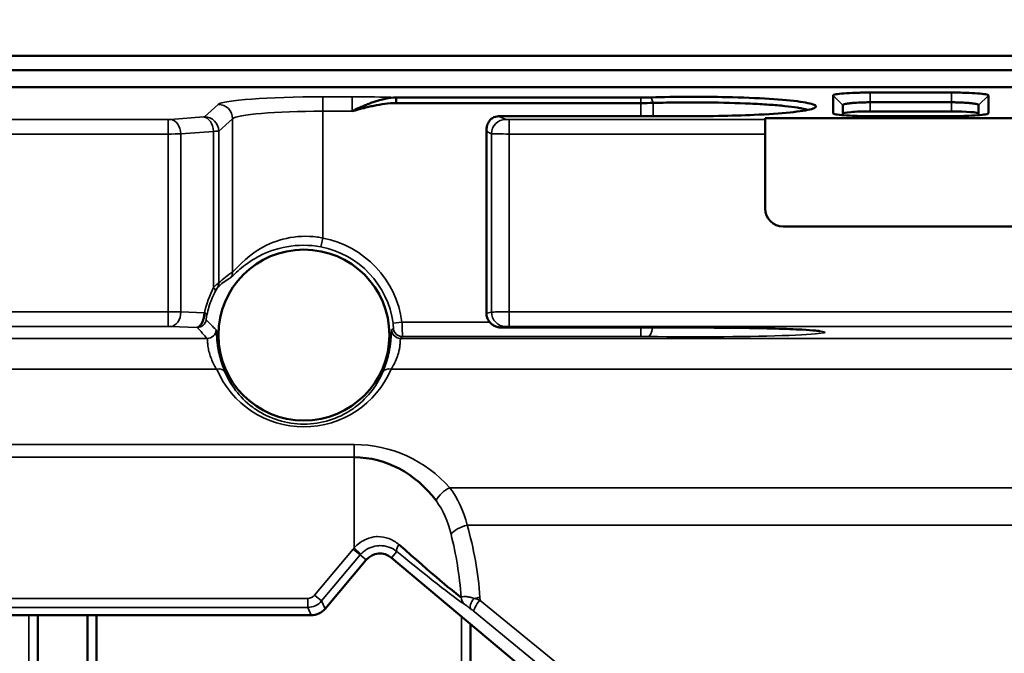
# Model space of a CAD drawing. Header units: millimetres. Extents: x 0 to 4638, y -120 to 1188.
# Tile 127 of 256: x 401 to 455, y 990 to 1025. Entities that reach past the tile are written whole.
import ezdxf

# ---------------------------------------------------------------- set-up
doc = ezdxf.new("R2010")
doc.units = ezdxf.units.MM
doc.header["$LTSCALE"] = 2
for name, color, linetype, lineweight in [('Bemaßung (ISO)', 7, 'Continuous', 25), ('Sichtbar (ISO)', 7, 'Continuous', 50), ('Sichtbar schmal (ISO)', 7, 'Continuous', 35)]:
    doc.layers.add(name, color=color, linetype=linetype, lineweight=lineweight)
doc.styles.add('Notiztext (DIN)', font='isocpeur.ttf')
doc.dimstyles.new('Standard (DIN)', dxfattribs={"dimscale": 2, "dimtxt": 3.5, "dimasz": 2.5, "dimexe": 2, "dimexo": 0.5, "dimgap": 0.5, "dimtad": 1, "dimrnd": 1e-08, "dimtxsty": 'Notiztext (DIN)', "dimcen": 0.09, "dimdle": 10, "dimclrd": 256, "dimclre": 256, "dimclrt": 256, "dimadec": 0, "dimazin": 0, "dimtfac": 1, "dimtmove": 0, "dimatfit": 3, "dimfxl": 1, "dimtolj": 1, "dimtzin": 0, "dimlwd": -1, "dimlwe": -1, "dimarcsym": 0})

# ---------------------------------------------------------------- blocks, each defined once
blk = doc.blocks.new('*D37')
at = {"layer": 'Bemaßung (ISO)', "transparency": 16777216}
for p, q in [((260.895, 939.952), (260.895, 1084.205)), ((694.895, 939.352), (694.895, 1084.205)), ((265.895, 1080.205), (689.895, 1080.205))]:
    blk.add_line(p, q, dxfattribs=at)
for points in [[(265.895, 1081.038), (265.895, 1079.372), (260.895, 1080.205)], [(689.895, 1081.038), (689.895, 1079.372), (694.895, 1080.205)]]:
    blk.add_solid(points, dxfattribs=at)
at = {"layer": 'Defpoints', "color": 0, "transparency": 16777216}
for p in [(694.895, 1080.205), (260.895, 938.952), (694.895, 938.352)]:
    blk.add_point(p, dxfattribs=at)
at = {"layer": 'Bemaßung (ISO)', "transparency": 16777216, "insert": (470.545, 1088.205), "char_height": 7, "attachment_point": 1, "style": 'Notiztext (DIN)'}
blk.add_mtext('\\A1;434', dxfattribs=at)

msp = doc.modelspace()

# ---------------------------------------------------------------- linework, layer by layer
at = {"layer": 'Sichtbar (ISO)'}
for p, q in [((468.3166, 1022.9019), (389.9578, 1022.9019)), ((468.025, 1022.1019), (390.1723, 1022.1019)), ((391.0362, 1021.1649), (467.1249, 1021.1649)), ((445.6538, 1019.7252), (445.6538, 1020.709)), ((447.6947, 1020.8696), (452.1947, 1020.8696)), ((454.2356, 1020.709), (454.2356, 1019.7252)), ((421.4902, 1020.5971), (435.0224, 1020.5971)), ((421.4902, 1020.2874), (421.4902, 1020.5971)), ((435.0224, 1020.2874), (421.4902, 1020.2874)), ((446.1947, 1020.1698), (446.1947, 1019.6163)), ((452.1947, 1020.3304), (447.6947, 1020.3304)), ((453.6947, 1019.6163), (453.6947, 1020.1698)), ((447.6947, 1019.8273), (452.1947, 1019.8273)), ((437.1961, 1019.5673), (427.4856, 1019.5673)), ((441.8947, 1019.4492), (441.8947, 1019.3734)), ((441.8947, 1019.4492), (473.489, 1019.4492)), ((441.8947, 1018.5759), (441.8947, 1019.3734)), ((452.1947, 1019.5646), (447.6947, 1019.5646)), ((426.4856, 1018.8237), (426.4856, 1008.6708)), ((441.8947, 1018.5759), (441.8947, 1014.4518)), ((512.8947, 1013.4518), (442.8947, 1013.4518)), ((437.8947, 1007.8638), (427.4856, 1007.8638)), ((421.2437, 995.1309), (430.4367, 987.4171)), ((417.5703, 992.3089), (419.8349, 995.0077)), ((396.4538, 991.9519), (416.8047, 991.9519)), ((401.6822, 948.7033), (401.6822, 991.9519)), ((404.4347, 954.8743), (404.4347, 991.9519)), ((404.9347, 955.4702), (404.9347, 991.9519)), ((425.6072, 991.4695), (425.6072, 980.1067))]:
    msp.add_line(p, q, dxfattribs=at)
msp.add_circle((416.3947, 1007.4519), 4.7283, dxfattribs=at)
for centre, start, end in [((442.8947, 1014.4518), 180, 270), ((420.6009, 994.3649), 50, 140)]:
    msp.add_arc(centre, 1, start, end, dxfattribs=at)
for centre, major_axis, ratio, start_param, end_param in [((435.0943, 1020.6976), (1.4613, 0.0049), 0.0686424, 4.6629047, 5.0605813), ((435.0224, 1020.4198), (-1.996, 0), 0.0662965, 1.5708129, 1.9162259), ((447.6947, 1019.7092), (1.5, 0), 0.0787017, 1.5707963, 3.1415927), ((452.1947, 1019.7092), (1.5, 0), 0.0787017, 0, 1.5707963), ((427.4445, 1019.5241), (0.6245, 0.0028), 0.0690397, 1.5045669, 2.040886), ((419.1815, 993.6876), (0, 7), 0.8571429, 5.4298151, 6.2831853), ((419.1815, 998.3714), (-5.9982, 5.4598), 0.0270241, 2.0191557, 2.9994436), ((419.1815, 998.3714), (-5.9982, 5.4598), 0.0270241, 2.9994598, 2.9994862), ((416.8042, 992.9525), (0.4229, -0.907), 0.9992585, 5.847137, 6.7192336)]:
    msp.add_ellipse(centre, major_axis=major_axis, ratio=ratio, start_param=start_param, end_param=end_param, dxfattribs=at)
for points, knots in [([(445.6538, 1020.709), (445.6537, 1020.7198), (445.6677, 1020.7305), (445.7225, 1020.7517), (445.7634, 1020.762), (445.9197, 1020.7909), (446.069, 1020.8083), (446.4402, 1020.8373), (446.6615, 1020.849), (447.0278, 1020.8612), (447.158, 1020.8643), (447.4237, 1020.8685), (447.5591, 1020.8696), (447.6947, 1020.8696)], [-0.32125395, -0.32125395, -0.32125395, -0.32125395, -0.27996145, -0.27996145, -0.23869753, -0.23869753, -0.15996189, -0.15996189, -0.08132953, -0.08132953, -0.04065842, -0.04065842, 0, 0, 0, 0]), ([(452.1947, 1020.8696), (452.3317, 1020.8696), (452.4687, 1020.8685), (452.7371, 1020.8642), (452.8686, 1020.861), (453.2356, 1020.8487), (453.4563, 1020.8369), (453.8258, 1020.8077), (453.9742, 1020.7903), (454.1809, 1020.7516), (454.2357, 1020.7303), (454.2356, 1020.709)], [-0.32133819, -0.32133819, -0.32133819, -0.32133819, -0.28015289, -0.28015289, -0.23897683, -0.23897683, -0.16028395, -0.16028395, -0.08154939, -0.08154939, 0, 0, 0, 0]), ([(419.0552, 1019.8351), (419.3002, 1019.9523), (419.5185, 1020.0547), (419.7124, 1020.1386), (419.8094, 1020.1806), (419.9001, 1020.2181), (419.9844, 1020.2513), (420.0687, 1020.2845), (420.0987, 1020.2965), (420.2175, 1020.3385), (420.6927, 1020.5065), (421.1262, 1020.5902), (421.4902, 1020.5971)], [0, 0, 0, 0, 0.25, 0.25, 0.25, 0.375, 0.375, 0.375, 0.5, 0.5, 0.5, 1, 1, 1, 1]), ([(421.4902, 1020.2874), (421.2959, 1020.287), (421.0553, 1020.2684), (420.8711, 1020.2447), (420.6869, 1020.2211), (420.4417, 1020.1774), (420.2591, 1020.1394), (420.1678, 1020.1204), (420.0718, 1020.099), (419.9711, 1020.0753), (419.8703, 1020.0516), (419.7308, 1020.0168), (419.6546, 1019.9972), (419.5023, 1019.9579), (419.3025, 1019.9039), (419.0552, 1019.8351)], [0, 0, 0, 0, 0.25, 0.25, 0.25, 0.5, 0.5, 0.5, 0.625, 0.625, 0.625, 0.75, 0.75, 0.75, 1, 1, 1, 1]), ([(435.5932, 1020.6049), (436.2609, 1020.6239), (436.9665, 1020.6343), (438.3863, 1020.6379), (439.0951, 1020.6311), (440.6321, 1020.5962), (441.4253, 1020.5641), (442.8167, 1020.4775), (443.3996, 1020.4238), (444.2705, 1020.3015), (444.5484, 1020.2344), (444.7628, 1020.0958), (444.6968, 1020.0255), (444.2231, 1019.8903), (443.8201, 1019.8271), (442.7311, 1019.7167), (442.0561, 1019.6704), (440.6712, 1019.6079), (440.0044, 1019.5878), (438.6133, 1019.5645), (437.9016, 1019.5616), (437.1961, 1019.5673)], [-2.4523112, -2.4523112, -2.4523112, -2.4523112, -2.239306, -2.239306, -2.0260691, -2.0260691, -1.7609378, -1.7609378, -1.4936475, -1.4936475, -1.2267412, -1.2267412, -0.959617, -0.959617, -0.6917635, -0.6917635, -0.425553, -0.425553, -0.2128637, -0.2128637, -0.0000984, -0.0000984, -0.0000984, -0.0000984]), ([(444.2423, 1019.9062), (444.1664, 1019.9346), (444.0625, 1019.9624), (443.8534, 1020.0057), (443.7655, 1020.0216), (443.4745, 1020.068), (443.2445, 1020.0972), (442.7187, 1020.1518), (442.4241, 1020.1768), (441.782, 1020.2217), (441.4365, 1020.2416), (440.3352, 1020.2923), (439.527, 1020.3138), (438.1941, 1020.3283), (437.6924, 1020.329), (436.6842, 1020.3195), (436.1817, 1020.3089), (435.6982, 1020.2952)], [1.1650604, 1.1650604, 1.1650604, 1.1650604, 1.271309, 1.271309, 1.3349019, 1.3349019, 1.4619083, 1.4619083, 1.588955, 1.588955, 1.715063, 1.715063, 1.96805, 1.96805, 2.1181555, 2.1181555, 2.2724042, 2.2724042, 2.2724042, 2.2724042]), ([(447.6947, 1020.3304), (447.5838, 1020.3303), (447.4733, 1020.3291), (447.257, 1020.3239), (447.1519, 1020.3199), (446.9851, 1020.3115), (446.9208, 1020.3077), (446.7784, 1020.2974), (446.7029, 1020.2907), (446.565, 1020.2759), (446.503, 1020.2679), (446.4076, 1020.2527), (446.3711, 1020.2458), (446.2919, 1020.2278), (446.2556, 1020.2167), (446.207, 1020.1935), (446.1947, 1020.1816), (446.1947, 1020.1698)], [0, 0, 0, 0, 0.03325807, 0.03325807, 0.06653525, 0.06653525, 0.08873313, 0.08873313, 0.11806593, 0.11806593, 0.14743212, 0.14743212, 0.16969454, 0.16969454, 0.20313082, 0.20313082, 0.2365779, 0.2365779, 0.2365779, 0.2365779]), ([(453.6947, 1020.1698), (453.6947, 1020.1816), (453.6824, 1020.1935), (453.6337, 1020.2167), (453.5975, 1020.2278), (453.5183, 1020.2458), (453.4818, 1020.2527), (453.3864, 1020.2679), (453.3243, 1020.2759), (453.1864, 1020.2907), (453.1109, 1020.2974), (452.9686, 1020.3077), (452.9043, 1020.3115), (452.7375, 1020.3199), (452.6323, 1020.3239), (452.416, 1020.3291), (452.3055, 1020.3303), (452.1947, 1020.3304)], [0, 0, 0, 0, 0.03343323, 0.03343323, 0.06685567, 0.06685567, 0.08910888, 0.08910888, 0.11846291, 0.11846291, 0.14778355, 0.14778355, 0.16997225, 0.16997225, 0.20323565, 0.20323565, 0.23647995, 0.23647995, 0.23647995, 0.23647995]), ([(447.6947, 1019.5646), (447.5576, 1019.5646), (447.4207, 1019.5657), (447.1522, 1019.57), (447.0207, 1019.5732), (446.6537, 1019.5855), (446.433, 1019.5973), (446.0635, 1019.6265), (445.9151, 1019.6439), (445.7084, 1019.6826), (445.6536, 1019.7039), (445.6538, 1019.7252)], [-0.32134145, -0.32134145, -0.32134145, -0.32134145, -0.28015281, -0.28015281, -0.23897353, -0.23897353, -0.16027922, -0.16027922, -0.08154368, -0.08154368, 0, 0, 0, 0]), ([(454.2356, 1019.7252), (454.2356, 1019.7144), (454.2217, 1019.7036), (454.1669, 1019.6825), (454.126, 1019.6722), (453.9697, 1019.6433), (453.8203, 1019.6259), (453.4492, 1019.5969), (453.2278, 1019.5852), (452.8616, 1019.573), (452.7314, 1019.5699), (452.4657, 1019.5657), (452.3302, 1019.5646), (452.1947, 1019.5646)], [-0.32125397, -0.32125397, -0.32125397, -0.32125397, -0.27996145, -0.27996145, -0.23869751, -0.23869751, -0.15996186, -0.15996186, -0.08132949, -0.08132949, -0.0406584, -0.0406584, 0, 0, 0, 0]), ([(427.1614, 1019.5612), (427.0441, 1019.5578), (426.9201, 1019.5193), (426.8249, 1019.4591), (426.7277, 1019.3976), (426.6572, 1019.3157), (426.6128, 1019.2452), (426.5689, 1019.1755), (426.5222, 1019.0445), (426.5103, 1018.9844), (426.4984, 1018.9243), (426.4857, 1018.8318), (426.5008, 1018.7069)], [0, 0, 0, 0, 0.2473584, 0.2473584, 0.2473584, 0.5, 0.5, 0.5, 0.75, 0.75, 0.75, 1, 1, 1, 1]), ([(426.5008, 1018.7069), (426.4795, 1018.7898), (426.4829, 1018.8432), (426.4915, 1018.8941), (426.4925, 1018.8997), (426.4935, 1018.9053), (426.4946, 1018.9109)], [0, 0, 0, 0, 0.24546735, 0.24546735, 0.24546735, 0.27240694, 0.27240694, 0.27240694, 0.27240694]), ([(410.5022, 1007.8771), (410.5416, 1007.8803), (410.5826, 1007.904), (410.622, 1007.9402), (410.6341, 1007.9512), (410.6461, 1007.9636), (410.658, 1007.9772), (410.6895, 1008.0135), (410.7205, 1008.0592), (410.7496, 1008.114), (410.7747, 1008.1612), (410.7984, 1008.2161), (410.8188, 1008.2763), (410.8364, 1008.3283), (410.8516, 1008.3849), (410.8638, 1008.4431), (410.8762, 1008.5024), (410.8858, 1008.5643), (410.8928, 1008.6257), (410.895, 1008.6446), (410.897, 1008.6636), (410.8987, 1008.6825)], [0, 0, 0, 0, 0.236857, 0.236857, 0.236857, 0.309015, 0.309015, 0.309015, 0.5011763, 0.5011763, 0.5011763, 0.6668261, 0.6668261, 0.6668261, 0.8096915, 0.8096915, 0.8096915, 0.9552532, 0.9552532, 0.9552532, 1, 1, 1, 1]), ([(427.4856, 1007.8638), (427.4577, 1007.8638), (427.4295, 1007.864), (427.3772, 1007.8647), (427.3526, 1007.8652), (427.303, 1007.8668), (427.279, 1007.8678), (427.2346, 1007.8708), (427.2136, 1007.8726), (427.1648, 1007.8789), (427.1367, 1007.8837), (427.0763, 1007.8976), (427.0436, 1007.9073), (426.9476, 1007.9424), (426.8858, 1007.9745), (426.7608, 1008.0614), (426.6989, 1008.1208), (426.597, 1008.2554), (426.5561, 1008.3324), (426.5006, 1008.4954), (426.486, 1008.5837), (426.486, 1008.6708)], [0, 0, 0, 0, 0.00835972, 0.00835972, 0.0165609, 0.0165609, 0.02627714, 0.02627714, 0.03373936, 0.03373936, 0.04235832, 0.04235832, 0.05257171, 0.05257171, 0.07311472, 0.07311472, 0.09825838, 0.09825838, 0.12376374, 0.12376374, 0.14990781, 0.14990781, 0.14990781, 0.14990781]), ([(444.9277, 1007.6665), (444.9277, 1007.6665), (444.917, 1007.6688), (444.8586, 1007.6785), (444.7805, 1007.6886), (444.5011, 1007.7161), (444.2454, 1007.7343), (443.5331, 1007.7721), (443.0276, 1007.7914), (441.8753, 1007.8236), (441.2136, 1007.8369), (439.7747, 1007.8565), (438.9723, 1007.8625), (438.0812, 1007.8637), (437.9879, 1007.8638), (437.8947, 1007.8638)], [0.1640762, 0.1640762, 0.1640762, 0.1640762, 0.2054297, 0.2054297, 0.3047335, 0.3047335, 0.479741, 0.479741, 0.6999839, 0.6999839, 0.9239941, 0.9239941, 1.1635869, 1.1635869, 1.1915601, 1.1915601, 1.1915601, 1.1915601])]:
    msp.add_open_spline(points, degree=3, knots=knots, dxfattribs=at)
msp.add_open_spline([(426.4947, 1018.9109), (426.5002, 1018.9366), (426.5056, 1018.9623), (426.511, 1018.9881)], degree=3, dxfattribs=at)
at = {"layer": 'Sichtbar schmal (ISO)'}
for p, q in [((445.6538, 1020.709), (446.1947, 1020.1698)), ((447.6947, 1020.3304), (447.6947, 1020.8696)), ((452.1947, 1020.3304), (452.1947, 1020.8696)), ((453.6947, 1020.1698), (454.2356, 1020.709)), ((410.8935, 1019.53), (411.656, 1020.2159)), ((417.4339, 1020.6326), (419.0552, 1020.6326)), ((417.4339, 1019.8351), (417.4339, 1020.6326)), ((419.0552, 1019.8351), (419.0552, 1020.6326)), ((435.0224, 1020.2874), (435.0224, 1020.5971)), ((435.0224, 1019.5673), (435.0224, 1020.2874)), ((435.6982, 1020.2952), (435.5932, 1020.6049)), ((435.6982, 1020.2952), (435.6982, 1019.5673)), ((447.6947, 1019.8273), (447.6947, 1020.3304)), ((452.1947, 1020.3304), (452.1947, 1019.8273)), ((417.4339, 1019.8351), (417.4339, 1012.8218)), ((419.0552, 1019.8351), (417.4339, 1019.8351)), ((445.6538, 1019.7252), (445.679, 1019.7001)), ((454.2103, 1019.7001), (454.2356, 1019.7252)), ((390.7216, 1019.3734), (408.8865, 1019.3734)), ((408.8865, 1018.5759), (408.8865, 1019.3734)), ((409.0279, 1019.378), (410.8357, 1019.5203)), ((412.453, 1019.4184), (411.6905, 1018.7325)), ((412.453, 1010.9379), (412.453, 1019.4184)), ((427.1614, 1019.5612), (427.5531, 1019.3864)), ((427.7501, 1019.3734), (441.8947, 1019.3734)), ((427.7501, 1018.5759), (427.7501, 1019.3734)), ((408.8865, 1018.5759), (390.7216, 1018.5759)), ((408.8865, 1008.7301), (408.8865, 1018.5759)), ((411.4014, 1018.7227), (409.5936, 1018.5805)), ((409.5936, 1018.5805), (409.5936, 1008.7281)), ((411.4014, 1010.085), (411.4014, 1018.7227)), ((411.6905, 1018.7325), (411.6905, 1010.3379)), ((426.5008, 1018.7069), (426.5008, 1008.672)), ((426.7653, 1018.5889), (426.5008, 1018.7069)), ((426.7653, 1008.7244), (426.7653, 1018.5889)), ((441.8947, 1018.5759), (427.7501, 1018.5759)), ((427.7501, 1018.5759), (427.7501, 1008.7301)), ((417.4339, 1012.8218), (417.339, 1012.3312)), ((369.6533, 1008.7301), (408.8865, 1008.7301)), ((408.8865, 1008.7301), (408.8865, 1007.9306)), ((409.5936, 1008.7281), (410.8987, 1008.6825)), ((426.5008, 1008.672), (426.7653, 1008.7244)), ((427.7501, 1008.7301), (457.5368, 1008.7301)), ((427.7501, 1008.7301), (427.7501, 1007.9306)), ((421.8167, 1008.1714), (421.3213, 1008.1057)), ((421.8167, 1008.1714), (426.6609, 1008.1714)), ((408.8865, 1007.9306), (369.6533, 1007.9306)), ((410.5022, 1007.8771), (409.0279, 1007.9286)), ((427.5531, 1007.9249), (427.2887, 1007.8725)), ((427.4856, 1007.8643), (437.8947, 1007.8643)), ((427.4856, 1007.8643), (427.4856, 1007.8638)), ((458.5897, 1007.9306), (427.7501, 1007.9306)), ((435.0224, 1007.3719), (435.0224, 1007.8638)), ((437.8947, 1007.8643), (437.8947, 1007.8638)), ((370.1627, 1007.2666), (411.0497, 1007.2666)), ((421.7396, 1007.2666), (534.0497, 1007.2666)), ((435.0224, 1007.3719), (421.8379, 1007.3719)), ((411.5728, 1005.5601), (369.5627, 1005.5601)), ((534.5728, 1005.5601), (421.2165, 1005.5601)), ((370.0601, 1001.3947), (419.1815, 1001.3947)), ((419.1815, 1000.6876), (419.1815, 1001.3947)), ((419.1815, 1000.6876), (370.305, 1000.6876)), ((419.1815, 995.6724), (419.1815, 1000.6876)), ((424.456, 998.9968), (531.3333, 998.9968)), ((424.8193, 998.4558), (424.8192, 998.4558)), ((530.3677, 996.9258), (425.4216, 996.9258)), ((419.549, 995.3338), (419.1815, 995.6724)), ((416.9869, 993.0602), (419.1226, 995.6053)), ((419.5054, 995.2841), (417.3697, 992.739)), ((419.5054, 995.2841), (419.1226, 995.6053)), ((419.5054, 995.2841), (419.8349, 995.0077)), ((421.2437, 995.1309), (421.5331, 995.4758)), ((417.3697, 992.739), (416.9869, 993.0602)), ((426.128, 992.9279), (426.1395, 992.7675)), ((416.6041, 992.382), (393.0501, 992.382)), ((393.1581, 992.8817), (416.6041, 992.8817)), ((416.6041, 992.382), (416.6041, 992.8817)), ((416.6041, 992.382), (416.8047, 991.9519)), ((417.5703, 992.3089), (417.3697, 992.739)), ((426.1395, 992.7675), (430.9647, 988.8225)), ((401.1822, 947.4962), (401.1822, 991.9519)), ((425.1072, 991.889), (425.1072, 979.5109)), ((430.6435, 988.1897), (425.8183, 992.1347))]:
    msp.add_line(p, q, dxfattribs=at)
for centre, radius, start, end in [((416.3947, 1007.4519), 5.4695, 7.55937, 79.04666), ((416.3947, 1007.4519), 4.9698, 7.55937, 79.04666), ((419.1815, 994.3947), 7, 41.10549, 90), ((420.6009, 994.3649), 1.9298, 137.34986, 140), ((420.6009, 994.3649), 1.4301, 137.34986, 140)]:
    msp.add_arc(centre, radius, start, end, dxfattribs=at)
for centre, major_axis, ratio, start_param, end_param in [((417.4339, 1020.1761), (-5.8, 0), 0.0787017, 4.712389, 6.1959188), ((411.656, 1019.4184), (0.535, -0.5948), 0.993147, 0.8416397, 2.4055978), ((419.0552, 1020.0974), (-6.8, 0), 0.0787017, 4.3461594, 4.712389), ((417.4339, 1019.3786), (5, 0), 0.091294, 1.5707963, 3.0543262), ((408.8865, 1019.3891), (-0.2, 0), 0.0787017, 1.5707963, 2.3561945), ((409.0279, 1018.5805), (-0.0628, 0.7975), 0.7060144, 4.6568815, 6.1721704), ((410.6943, 1019.5314), (-0.2, 0), 0.0787017, 2.3561945, 3.0543262), ((410.8357, 1018.7227), (-0.0628, 0.7975), 0.7060144, 4.6568815, 6.1721704), ((410.8935, 1018.7325), (0.535, -0.5948), 0.993147, 0.8416397, 2.4055978), ((427.5531, 1018.5889), (-0.3261, -0.7305), 0.9818631, 3.5682524, 5.125424), ((427.7501, 1019.3891), (0.2, 0), 0.0787017, 3.3161256, 4.712389), ((408.8865, 1018.5916), (1, 0), 0.0157403, 4.712389, 5.4977871), ((410.6943, 1018.7339), (1, 0), 0.0157403, 5.4977871, 6.1959188), ((427.7501, 1018.5916), (-1, 0), 0.0157403, 0.1745329, 1.5707963), ((415.054, 1007.4519), (-4.6067, 0), 0.9168873, 5.3123808, 5.5309335), ((411.9549, 1010.9379), (0.2657, -0.4236), 0.9947093, 0.3466213, 1.0129548), ((411.1924, 1010.3379), (0.3499, -0.3571), 0.9925823, 0.291159, 0.7993337), ((416.5464, 1007.4519), (-5.7804, 0), 0.9993901, 5.8099058, 6.0685084), ((411.0478, 1010.085), (0.445, -0.228), 0.4149206, 0.0383665, 0.8901434), ((408.8865, 1008.7232), (-1, 0), 0.0069842, 3.9269908, 4.712389), ((409.0279, 1008.7281), (-0.0279, -0.7995), 0.7068913, 0.0493604, 1.5954765), ((427.7501, 1008.7232), (-1, 0), 0.0069842, 4.712389, 6.1086524), ((427.5531, 1008.7244), (0.1554, -0.7848), 0.9842259, 4.5198813, 6.0846173), ((410.5022, 1008.3768), (0.38, 0.325), 0.9989459, 4.0053599, 5.4194181), ((410.5451, 1008.6825), (0.4885, -0.1066), 0.2084724, 0.0356911, 0.8081237), ((427.4856, 1008.6708), (-1, 0), 0.0069842, 6.1086524, 6.2788047), ((427.2887, 1008.672), (0.1554, -0.7848), 0.9842259, 4.5198813, 6.0846173), ((408.8865, 1007.9236), (0.2, 0), 0.0349208, 0.7853982, 1.5707963), ((410.7363, 1012.7414), (-4.3781, 7.5302), 0.3441754, 2.0592633, 2.1669408), ((411.0497, 1007.7663), (0.3638, 0.343), 0.9988502, 3.9569484, 5.4678295), ((-4850.3157, 2140.3568), (5274.3987, -1127.8379), 0.0380443, 6.2574973, 6.2580567), ((421.7396, 1007.7663), (0.3638, -0.343), 0.9988502, 3.9569484, 5.4678295), ((421.8379, 1007.8716), (0.3669, -0.3397), 0.9988695, 3.9660325, 5.4587454), ((427.4856, 1007.8713), (0.2, 0), 0.0349208, 2.9670597, 4.712389), ((427.7501, 1007.9236), (0.2, 0), 0.0349208, 1.5707963, 2.9670597), ((437.8947, 1007.6094), (-7.3, 0), 0.0349208, 1.2260951, 4.712389), ((435.4279, 1008.1689), (-0.01, -0.7999), 0.3378919, 0.0370889, 1.1836502), ((-4656.6874, 1013.0983), (5081.1753, 0), 0.0348995, 6.2502933, 6.2508872), ((435.0224, 1007.33), (1.2, 0), 0.0349208, 1.2260951, 1.5707963), ((411.5728, 1005.2066), (0.4598, 0.1964), 0.6769071, 0.0474312, 1.2893456), ((416.3947, 1007.6222), (0, -5.247), 0.9993901, 5.1162808, 7.4500898), ((421.2165, 1005.2066), (-0.4598, 0.1964), 0.6769071, 4.9938397, 6.2357541), ((424.456, 998.2897), (-0.7535, -0.6574), 0.6017877, 4.2288836, 5.3161746), ((425.4216, 996.4258), (-0.9595, -0.2816), 0.4845943, 4.5711235, 5.7386625), ((419.1815, 991.4319), (0, 12.1244), 0.5773503, 4.8360931, 5.1826551), ((419.1815, 990.9319), (0, 12.1244), 0.4948717, 4.8790889, 5.1826551), ((421.8543, 995.8586), (-0.3167, -0.3869), 0.3295675, 4.9758798, 6.2462122), ((418.8603, 997.9886), (-6.4984, 5.4594), 0.0267374, 2.0170212, 2.9973517), ((416.6039, 993.382), (0.2115, -0.4535), 0.9992585, 5.847137, 6.7192336), ((425.5914, 992.9437), (-0.247, -0.4347), 0.9817842, 5.2212217, 6.0984541), ((426.128, 992.4279), (-0.9974, -0.0716), 0.4990365, 4.6765799, 5.0023908), ((416.6039, 993.382), (0.4226, -0.9063), 0.9999997, 5.847137, 6.7192336), ((425.9683, 992.6562), (-0.3127, -0.3902), 0.5414328, 4.5553272, 6.2416631), ((426.1395, 992.5175), (-0.3165, -0.3871), 0.3432383, 4.3149128, 6.2460199), ((426.1224, 992.5059), (-1.0269, 0.427), 0.2237917, 4.7885794, 5.1143903), ((425.8012, 992.1231), (0.5323, -0.435), 0.0288781, 1.5622517, 1.8880626)]:
    msp.add_ellipse(centre, major_axis=major_axis, ratio=ratio, start_param=start_param, end_param=end_param, dxfattribs=at)
for points, knots in [([(417.339, 1012.3312), (416.0381, 1012.5829), (414.7664, 1012.2673), (413.9143, 1011.8185), (413.8911, 1011.8063), (413.8682, 1011.794), (413.8456, 1011.7817), (413.434, 1011.557), (413.1039, 1011.3064), (412.8543, 1011.0903), (412.5846, 1010.8568), (412.4056, 1010.6632), (412.3479, 1010.6293)], [0, 0, 0, 0, 0.4867697, 0.4867697, 0.4867697, 0.5, 0.5, 0.5, 0.7403675, 0.7403675, 0.7403675, 1, 1, 1, 1]), ([(412.453, 1010.9379), (412.5672, 1011.0167), (413.1404, 1011.7442), (414.0036, 1012.2493), (414.8034, 1012.7174), (415.9603, 1013.0442), (417.1509, 1012.8722), (417.2453, 1012.8586), (417.3397, 1012.8418), (417.4339, 1012.8218)], [0, 0, 0, 0, 0.5, 0.5, 0.5, 0.96329, 0.96329, 0.96329, 1, 1, 1, 1]), ([(411.4014, 1010.085), (411.4643, 1010.1464), (411.5236, 1010.2007), (411.5716, 1010.2427), (411.5996, 1010.2673), (411.6243, 1010.288), (411.6437, 1010.3036), (411.6617, 1010.3181), (411.6753, 1010.3284), (411.6838, 1010.334), (411.6866, 1010.3358), (411.6888, 1010.3371), (411.6905, 1010.3379)], [0, 0, 0, 0, 0.4345179, 0.4345179, 0.4345179, 0.6885084, 0.6885084, 0.6885084, 0.9238203, 0.9238203, 0.9238203, 1, 1, 1, 1]), ([(412.3479, 1010.6293), (412.3206, 1010.6134), (412.2933, 1010.597), (412.2661, 1010.5802), (412.1569, 1010.5129), (412.0476, 1010.4386), (411.9382, 1010.3555), (411.8354, 1010.2774), (411.7324, 1010.1916), (411.6294, 1010.0955)], [0, 0, 0, 0, 0.1141375, 0.1141375, 0.1141375, 0.5707015, 0.5707015, 0.5707015, 1, 1, 1, 1]), ([(411.4961, 1009.8642), (411.3589, 1009.5973), (411.2391, 1009.3076), (411.1451, 1009.0019), (411.1029, 1008.8648), (411.0656, 1008.7235), (411.0341, 1008.5796)], [0, 0, 0, 0, 0.6903551, 0.6903551, 0.6903551, 1, 1, 1, 1]), ([(411.6294, 1010.0955), (411.6286, 1010.0948), (411.6275, 1010.0936), (411.6263, 1010.092), (411.6091, 1010.0701), (411.55, 1009.969), (411.4961, 1009.8642)], [0, 0, 0, 0, 0.067259, 0.067259, 0.067259, 1, 1, 1, 1]), ([(411.0341, 1008.5796), (411.0237, 1008.5319), (411.0136, 1008.4794), (411.0072, 1008.4397), (411.0037, 1008.4178), (411.0011, 1008.3992), (410.9991, 1008.3834), (410.9966, 1008.3627), (410.9951, 1008.3466), (410.9943, 1008.3343), (410.993, 1008.3121), (410.9939, 1008.3014), (410.9958, 1008.2993)], [0, 0, 0, 0, 0.2799006, 0.2799006, 0.2799006, 0.4347306, 0.4347306, 0.4347306, 0.6363571, 0.6363571, 0.6363571, 1, 1, 1, 1]), ([(421.8167, 1008.1714), (421.8211, 1008.0821), (421.8251, 1007.9915), (421.8283, 1007.9071), (421.8316, 1007.8224), (421.8341, 1007.7417), (421.836, 1007.6716), (421.8378, 1007.6018), (421.8389, 1007.5407), (421.8395, 1007.4933), (421.84, 1007.446), (421.8399, 1007.4111), (421.8393, 1007.3913), (421.839, 1007.3802), (421.8386, 1007.3737), (421.8379, 1007.3719)], [0, 0, 0, 0, 0.21956, 0.21956, 0.21956, 0.4399321, 0.4399321, 0.4399321, 0.6592334, 0.6592334, 0.6592334, 0.8778162, 0.8778162, 0.8778162, 1, 1, 1, 1]), ([(411.5486, 1007.737), (411.5595, 1007.7265), (411.5603, 1007.6061), (411.5719, 1007.4049), (411.5774, 1007.3083), (411.5858, 1007.1905), (411.5997, 1007.0584), (411.6066, 1006.9938), (411.6148, 1006.925), (411.6249, 1006.8531), (411.6346, 1006.7836), (411.6466, 1006.7121), (411.6602, 1006.64), (411.6876, 1006.4961), (411.7227, 1006.3461), (411.761, 1006.2035), (411.8416, 1005.9035), (411.9396, 1005.6213), (412.0258, 1005.4175)], [0, 0, 0, 0, 0.2988565, 0.2988565, 0.2988565, 0.4422255, 0.4422255, 0.4422255, 0.5123534, 0.5123534, 0.5123534, 0.5801597, 0.5801597, 0.5801597, 0.7154705, 0.7154705, 0.7154705, 1, 1, 1, 1]), ([(420.7635, 1005.4175), (420.8564, 1005.637), (420.9632, 1005.9478), (421.047, 1006.2738), (421.0871, 1006.4301), (421.1228, 1006.594), (421.1483, 1006.7474), (421.1541, 1006.7824), (421.1594, 1006.8172), (421.1643, 1006.8516), (421.1797, 1006.9616), (421.191, 1007.0651), (421.1994, 1007.158), (421.2311, 1007.5078), (421.2259, 1007.7226), (421.2408, 1007.737)], [0, 0, 0, 0, 0.3069843, 0.3069843, 0.3069843, 0.4542131, 0.4542131, 0.4542131, 0.4878173, 0.4878173, 0.4878173, 0.5952929, 0.5952929, 0.5952929, 1, 1, 1, 1]), ([(421.3397, 1007.8332), (421.3403, 1007.8338), (421.3408, 1007.836), (421.3412, 1007.8398), (421.3418, 1007.8465), (421.342, 1007.8583), (421.3416, 1007.8746), (421.3412, 1007.8905), (421.3403, 1007.9112), (421.3386, 1007.9353), (421.3371, 1007.9589), (421.3348, 1007.9864), (421.3319, 1008.0156), (421.329, 1008.0442), (421.3254, 1008.0752), (421.3213, 1008.1057)], [0, 0, 0, 0, 0.1277433, 0.1277433, 0.1277433, 0.3533382, 0.3533382, 0.3533382, 0.5738402, 0.5738402, 0.5738402, 0.7891536, 0.7891536, 0.7891536, 1, 1, 1, 1]), ([(411.5728, 1005.5601), (411.5232, 1005.6376), (411.4712, 1005.7286), (411.4212, 1005.8265), (411.3717, 1005.9235), (411.3229, 1006.0294), (411.2789, 1006.1385), (411.2369, 1006.2425), (411.1983, 1006.3522), (411.1679, 1006.4595), (411.1531, 1006.5122), (411.1399, 1006.5648), (411.1292, 1006.6164), (411.1182, 1006.6688), (411.1092, 1006.7194), (411.1018, 1006.7675), (411.087, 1006.8629), (411.0784, 1006.9501), (411.073, 1007.0225), (411.0676, 1007.0946), (411.065, 1007.1542), (411.062, 1007.196), (411.0589, 1007.2378), (411.0553, 1007.2627), (411.0497, 1007.2666)], [0, 0, 0, 0, 0.1499521, 0.1499521, 0.1499521, 0.2983553, 0.2983553, 0.2983553, 0.4399522, 0.4399522, 0.4399522, 0.5094015, 0.5094015, 0.5094015, 0.5799609, 0.5799609, 0.5799609, 0.7201373, 0.7201373, 0.7201373, 0.8600606, 0.8600606, 0.8600606, 1, 1, 1, 1]), ([(421.7396, 1007.2666), (421.7354, 1007.2637), (421.7322, 1007.2486), (421.7296, 1007.2233), (421.7263, 1007.1902), (421.724, 1007.1386), (421.7198, 1007.0737), (421.7157, 1007.0092), (421.7095, 1006.9296), (421.698, 1006.8408), (421.689, 1006.7714), (421.6763, 1006.6952), (421.6596, 1006.6154), (421.6543, 1006.5899), (421.6485, 1006.5643), (421.6422, 1006.5386), (421.6142, 1006.4237), (421.5749, 1006.3039), (421.531, 1006.1901), (421.4851, 1006.0711), (421.4329, 1005.9548), (421.3796, 1005.849), (421.326, 1005.7424), (421.2699, 1005.6434), (421.2165, 1005.5601)], [0, 0, 0, 0, 0.1063601, 0.1063601, 0.1063601, 0.2451503, 0.2451503, 0.2451503, 0.3828475, 0.3828475, 0.3828475, 0.4904422, 0.4904422, 0.4904422, 0.5247249, 0.5247249, 0.5247249, 0.6779819, 0.6779819, 0.6779819, 0.838432, 0.838432, 0.838432, 1, 1, 1, 1]), ([(412.0258, 1005.4175), (412.3267, 1004.7066), (412.8106, 1004.028), (413.5404, 1003.4768), (413.615, 1003.4204), (413.6926, 1003.3653), (413.773, 1003.312), (414.4785, 1002.844), (415.4158, 1002.5214), (416.3946, 1002.5214), (417.3712, 1002.5214), (418.3127, 1002.8453), (419.0163, 1003.312), (419.0982, 1003.3663), (419.177, 1003.4223), (419.2527, 1003.4796), (419.9795, 1004.0297), (420.4628, 1004.7069), (420.7635, 1005.4175)], [0, 0, 0, 0, 0.25, 0.25, 0.25, 0.2755858, 0.2755858, 0.2755858, 0.5, 0.5, 0.5, 0.7239434, 0.7239434, 0.7239434, 0.75, 0.75, 0.75, 1, 1, 1, 1]), ([(419.1815, 995.6724), (419.3648, 995.8879), (419.5982, 996.0596), (419.8537, 996.1671), (420.0297, 996.2412), (420.2197, 996.2863), (420.4082, 996.2974), (420.4269, 996.2985), (420.4456, 996.2992), (420.4642, 996.2997), (420.6816, 996.3051), (420.9003, 996.2663), (421.0992, 996.1913), (421.3005, 996.1155), (421.4885, 996.0006), (421.6487, 995.8586)], [0, 0, 0, 0, 0.2970617, 0.2970617, 0.2970617, 0.5016223, 0.5016223, 0.5016223, 0.5219389, 0.5219389, 0.5219389, 0.7594945, 0.7594945, 0.7594945, 1, 1, 1, 1]), ([(421.5331, 995.4758), (421.4023, 995.5819), (421.2511, 995.6659), (421.0896, 995.7214), (420.9298, 995.7763), (420.7549, 995.8046), (420.5788, 995.8001), (420.5638, 995.7997), (420.5488, 995.7991), (420.5338, 995.7982), (420.3839, 995.7897), (420.2316, 995.7566), (420.0885, 995.7008), (419.9423, 995.6438), (419.8018, 995.5613), (419.6798, 995.4588), (419.634, 995.4202), (419.59, 995.3783), (419.549, 995.3338)], [0, 0, 0, 0, 0.2449678, 0.2449678, 0.2449678, 0.4872668, 0.4872668, 0.4872668, 0.5078325, 0.5078325, 0.5078325, 0.7123265, 0.7123265, 0.7123265, 0.9213856, 0.9213856, 0.9213856, 1, 1, 1, 1]), ([(425.0983, 992.9437), (425.1207, 992.9698), (425.1694, 992.9842), (425.236, 992.9873), (425.2723, 992.989), (425.3146, 992.9874), (425.3613, 992.9827), (425.4281, 992.9759), (425.5047, 992.9627), (425.5875, 992.9438), (425.6568, 992.928), (425.7313, 992.908), (425.8085, 992.8844)], [0, 0, 0, 0, 0.3350396, 0.3350396, 0.3350396, 0.5179149, 0.5179149, 0.5179149, 0.7803011, 0.7803011, 0.7803011, 1, 1, 1, 1]), ([(425.6471, 992.2734), (425.6067, 992.3057), (425.568, 992.3365), (425.5317, 992.3652), (425.4588, 992.4227), (425.3933, 992.4733), (425.3443, 992.5096), (425.3105, 992.5346), (425.2842, 992.553), (425.2702, 992.5609)], [0, 0, 0, 0, 0.2274911, 0.2274911, 0.2274911, 0.6843417, 0.6843417, 0.6843417, 1, 1, 1, 1])]:
    msp.add_open_spline(points, degree=3, knots=knots, dxfattribs=at)
for points in [[(410.9958, 1008.2993), (411.1721, 1008.1102), (411.3557, 1007.9226), (411.5486, 1007.737)], [(424.456, 998.9968), (424.915, 998.4124), (425.2114, 997.7219), (425.4216, 996.9258)], [(424.5302, 996.4258), (424.353, 997.1303), (424.102, 997.7556), (423.7025, 998.2897)]]:
    msp.add_open_spline(points, degree=3, dxfattribs=at)

# ---------------------------------------------------------------- dimensions: what is measured, and where the dimension line sits
at = {"layer": 'Bemaßung (ISO)'}
dim = msp.add_linear_dim(base=(694.8947, 1080.2049), p1=(260.8947, 938.9519), p2=(694.8947, 938.3519), angle=180, dimstyle='Standard (DIN)', override={"dimgap": 0.5, "dimdec": 2, "dimtol": 0, "dimlim": 0, "dimtp": 0, "dimtm": 0, "dimtdec": 2, "dimtofl": 0, "dimatfit": 1}, dxfattribs=at)
dim.commit()
dim.dimension.update_dxf_attribs({"geometry": '*D37', "text_midpoint": (477.8947, 1080.2049), "dimtype": 160})

doc.saveas('drawing.dxf')
